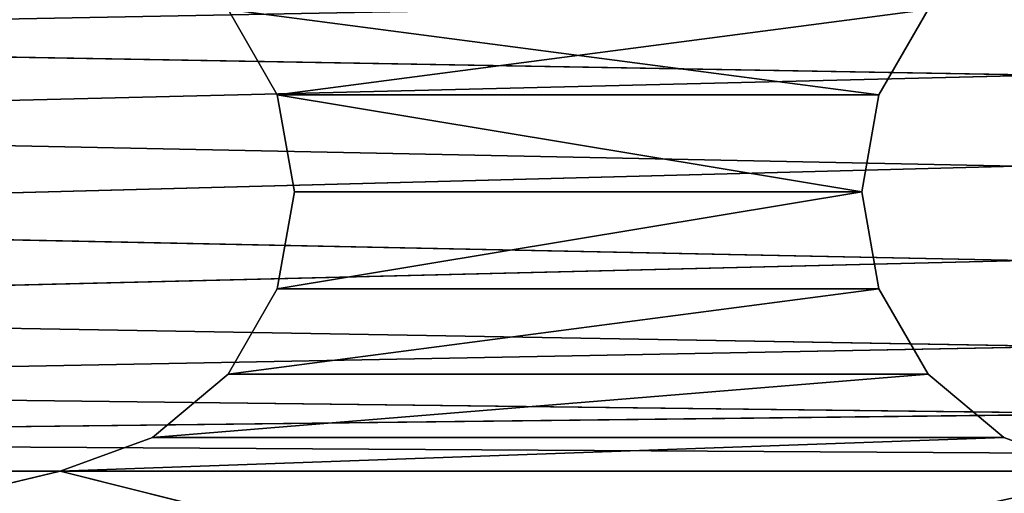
# Model space of a CAD drawing. Extents: x 0.1 to 22, y -6.2 to 5.8.
# Tile 25 of 97: x 17.8 to 19.5, y -4.7 to -3.9. Entities that reach past the tile are written whole.
import ezdxf

# ---------------------------------------------------------------- set-up
doc = ezdxf.new("R2010")
doc.units = 0
doc.header["$LTSCALE"] = 2.54
doc.layers.get('0').update_dxf_attribs({"color": 13, "linetype": 'CONTINUOUS'})

# ---------------------------------------------------------------- blocks, each defined once
blk = doc.blocks.new('GRUPA1_1')
at = {"color": 0}
for p, q in [((18.1416, -3.8744, -5.6904), (18.2284, -4.0248, -5.6904)), ((18.1416, -3.8744, -5.7904), (18.2284, -4.0248, -5.6904)), ((18.1416, -3.8744, -5.6904), (18.2284, -4.0248, -5.6904)), ((18.1416, -3.8744, -5.7904), (18.2284, -4.0248, -5.6904)), ((18.1416, -3.8744, -5.7904), (18.2284, -4.0248, -5.7904)), ((18.1416, -3.8744, -5.7904), (18.2284, -4.0248, -5.7904)), ((18.1416, -3.8744, -5.7904), (19.2887, -4.0248, -5.7904)), ((18.1416, -3.8744, -5.7904), (19.2887, -4.0248, -5.7904)), ((18.2284, -4.0248, -5.6904), (19.3756, -3.8744, -5.6904)), ((18.2284, -4.0248, -5.6904), (19.3756, -3.8744, -5.6904)), ((19.2887, -4.0248, -5.6904), (19.3756, -3.8744, -5.6904)), ((19.2887, -4.0248, -5.7904), (19.3756, -3.8744, -5.6904)), ((19.2887, -4.0248, -5.6904), (19.3756, -3.8744, -5.6904)), ((19.2887, -4.0248, -5.7904), (19.3756, -3.8744, -5.6904)), ((19.2887, -4.0248, -5.7904), (19.3756, -3.8744, -5.7904)), ((19.2887, -4.0248, -5.7904), (19.3756, -3.8744, -5.7904)), ((19.5749, -3.99, -8.7904), (15.9057, -3.9262, -8.7904)), ((19.5749, -3.99, -8.7904), (15.9057, -3.9262, -8.7904)), ((19.5749, -3.99, -8.7904), (15.974, -4.0783, -8.7904)), ((19.5749, -3.99, -8.7904), (15.974, -4.0783, -8.7904)), ((18.2284, -4.0248, -5.6904), (19.2887, -4.0248, -5.6904)), ((18.2284, -4.0248, -5.6904), (19.2887, -4.0248, -5.6904)), ((18.2284, -4.0248, -5.6904), (19.2586, -4.1958, -5.6904)), ((18.2284, -4.0248, -5.6904), (19.2586, -4.1958, -5.6904)), ((18.2284, -4.0248, -5.6904), (18.2586, -4.1958, -5.6904)), ((18.2284, -4.0248, -5.6904), (18.2284, -4.0248, -5.7904)), ((18.2284, -4.0248, -5.7904), (18.2586, -4.1958, -5.6904)), ((18.2284, -4.0248, -5.6904), (18.2586, -4.1958, -5.6904)), ((18.2284, -4.0248, -5.7904), (18.2586, -4.1958, -5.6904)), ((18.2284, -4.0248, -5.7904), (18.2586, -4.1958, -5.7904)), ((18.2284, -4.0248, -5.6904), (18.2284, -4.0248, -5.7904)), ((18.2284, -4.0248, -5.7904), (18.2586, -4.1958, -5.7904)), ((18.2284, -4.0248, -5.7904), (19.2586, -4.1958, -5.7904)), ((18.2284, -4.0248, -5.7904), (19.2586, -4.1958, -5.7904)), ((18.2284, -4.0248, -5.7904), (19.2887, -4.0248, -5.7904)), ((18.2284, -4.0248, -5.7904), (19.2887, -4.0248, -5.7904)), ((19.2586, -4.1958, -5.6904), (19.2887, -4.0248, -5.6904)), ((19.2586, -4.1958, -5.7904), (19.2887, -4.0248, -5.6904)), ((19.2586, -4.1958, -5.6904), (19.2887, -4.0248, -5.6904)), ((19.2586, -4.1958, -5.7904), (19.2887, -4.0248, -5.6904)), ((19.2586, -4.1958, -5.7904), (19.2887, -4.0248, -5.7904)), ((19.2586, -4.1958, -5.7904), (19.2887, -4.0248, -5.7904)), ((19.2887, -4.0248, -5.7904), (19.2887, -4.0248, -5.6904)), ((19.2887, -4.0248, -5.7904), (19.2887, -4.0248, -5.6904)), ((19.5307, -4.1507, -8.7904), (15.974, -4.0783, -8.7904)), ((19.5307, -4.1507, -8.7904), (15.974, -4.0783, -8.7904)), ((19.5307, -4.1507, -8.7904), (15.9861, -4.2446, -8.7904)), ((19.5307, -4.1507, -8.7904), (15.9861, -4.2446, -8.7904)), ((18.2586, -4.1958, -5.6904), (18.2284, -4.3668, -5.6904)), ((18.2284, -4.3668, -5.6904), (19.2586, -4.1958, -5.6904)), ((18.2284, -4.3668, -5.6904), (19.2586, -4.1958, -5.6904)), ((18.2586, -4.1958, -5.7904), (18.2284, -4.3668, -5.6904)), ((18.2586, -4.1958, -5.6904), (18.2284, -4.3668, -5.6904)), ((18.2586, -4.1958, -5.7904), (18.2284, -4.3668, -5.6904)), ((18.2586, -4.1958, -5.7904), (18.2284, -4.3668, -5.7904)), ((18.2586, -4.1958, -5.7904), (18.2284, -4.3668, -5.7904)), ((19.2586, -4.1958, -5.7904), (18.2284, -4.3668, -5.7904)), ((19.2586, -4.1958, -5.7904), (18.2284, -4.3668, -5.7904)), ((18.2586, -4.1958, -5.6904), (19.2586, -4.1958, -5.6904)), ((18.2586, -4.1958, -5.6904), (19.2586, -4.1958, -5.6904)), ((18.2586, -4.1958, -5.7904), (18.2586, -4.1958, -5.6904)), ((18.2586, -4.1958, -5.7904), (18.2586, -4.1958, -5.6904)), ((18.2586, -4.1958, -5.7904), (19.2586, -4.1958, -5.7904)), ((18.2586, -4.1958, -5.7904), (19.2586, -4.1958, -5.7904)), ((19.2887, -4.3668, -5.6904), (19.2586, -4.1958, -5.6904)), ((19.2887, -4.3668, -5.7904), (19.2586, -4.1958, -5.6904)), ((19.2887, -4.3668, -5.6904), (19.2586, -4.1958, -5.6904)), ((19.2887, -4.3668, -5.7904), (19.2586, -4.1958, -5.6904)), ((19.2887, -4.3668, -5.7904), (19.2586, -4.1958, -5.7904)), ((19.2586, -4.1958, -5.7904), (19.2586, -4.1958, -5.6904)), ((19.2586, -4.1958, -5.7904), (19.2586, -4.1958, -5.6904)), ((19.2887, -4.3668, -5.7904), (19.2586, -4.1958, -5.7904)), ((19.5441, -4.3169, -8.7904), (15.9861, -4.2446, -8.7904)), ((19.5441, -4.3169, -8.7904), (15.9861, -4.2446, -8.7904)), ((19.5441, -4.3169, -8.7904), (15.9406, -4.405, -8.7904)), ((19.5441, -4.3169, -8.7904), (15.9406, -4.405, -8.7904)), ((18.2284, -4.3668, -5.6904), (18.1416, -4.5172, -5.6904)), ((18.1416, -4.5172, -5.6904), (19.2887, -4.3668, -5.6904)), ((18.1416, -4.5172, -5.6904), (19.2887, -4.3668, -5.6904)), ((18.2284, -4.3668, -5.7904), (18.1416, -4.5172, -5.6904)), ((18.2284, -4.3668, -5.6904), (18.1416, -4.5172, -5.6904)), ((18.2284, -4.3668, -5.7904), (18.1416, -4.5172, -5.6904)), ((18.2284, -4.3668, -5.7904), (18.1416, -4.5172, -5.7904)), ((18.1416, -4.5172, -5.7904), (19.2887, -4.3668, -5.7904)), ((18.1416, -4.5172, -5.7904), (19.2887, -4.3668, -5.7904)), ((18.2284, -4.3668, -5.7904), (18.1416, -4.5172, -5.7904)), ((18.2284, -4.3668, -5.6904), (19.2887, -4.3668, -5.6904)), ((18.2284, -4.3668, -5.6904), (19.2887, -4.3668, -5.6904)), ((18.2284, -4.3668, -5.7904), (18.2284, -4.3668, -5.6904)), ((18.2284, -4.3668, -5.7904), (18.2284, -4.3668, -5.6904)), ((18.2284, -4.3668, -5.7904), (19.2887, -4.3668, -5.7904)), ((18.2284, -4.3668, -5.7904), (19.2887, -4.3668, -5.7904)), ((19.3756, -4.5172, -5.6904), (19.2887, -4.3668, -5.6904)), ((19.3756, -4.5172, -5.7904), (19.2887, -4.3668, -5.6904)), ((19.3756, -4.5172, -5.6904), (19.2887, -4.3668, -5.6904)), ((19.3756, -4.5172, -5.7904), (19.2887, -4.3668, -5.6904)), ((19.3756, -4.5172, -5.7904), (19.2887, -4.3668, -5.7904)), ((19.2887, -4.3668, -5.7904), (19.2887, -4.3668, -5.6904)), ((19.2887, -4.3668, -5.7904), (19.2887, -4.3668, -5.6904)), ((19.3756, -4.5172, -5.7904), (19.2887, -4.3668, -5.7904)), ((19.6135, -4.4685, -8.7904), (15.9406, -4.405, -8.7904)), ((19.6135, -4.4685, -8.7904), (15.9406, -4.405, -8.7904)), ((19.6135, -4.4685, -8.7904), (15.843, -4.5401, -8.7904)), ((19.6135, -4.4685, -8.7904), (15.843, -4.5401, -8.7904)), ((18.1416, -4.5172, -5.6904), (18.0086, -4.6288, -5.6904)), ((18.0086, -4.6288, -5.6904), (19.3756, -4.5172, -5.6904)), ((18.0086, -4.6288, -5.6904), (19.3756, -4.5172, -5.6904)), ((18.1416, -4.5172, -5.7904), (18.0086, -4.6288, -5.6904)), ((18.1416, -4.5172, -5.6904), (18.0086, -4.6288, -5.6904)), ((18.1416, -4.5172, -5.7904), (18.0086, -4.6288, -5.6904)), ((18.1416, -4.5172, -5.7904), (18.0086, -4.6288, -5.7904)), ((18.0086, -4.6288, -5.7904), (19.3756, -4.5172, -5.7904)), ((18.0086, -4.6288, -5.7904), (19.3756, -4.5172, -5.7904)), ((18.1416, -4.5172, -5.7904), (18.0086, -4.6288, -5.7904)), ((18.1416, -4.5172, -5.6904), (19.3756, -4.5172, -5.6904)), ((18.1416, -4.5172, -5.6904), (19.3756, -4.5172, -5.6904)), ((18.1416, -4.5172, -5.7904), (18.1416, -4.5172, -5.6904)), ((18.1416, -4.5172, -5.7904), (18.1416, -4.5172, -5.6904)), ((18.1416, -4.5172, -5.7904), (19.3756, -4.5172, -5.7904)), ((18.1416, -4.5172, -5.7904), (19.3756, -4.5172, -5.7904)), ((19.5086, -4.6288, -5.6904), (19.3756, -4.5172, -5.6904)), ((19.5086, -4.6288, -5.7904), (19.3756, -4.5172, -5.6904)), ((19.5086, -4.6288, -5.6904), (19.3756, -4.5172, -5.6904)), ((19.5086, -4.6288, -5.7904), (19.3756, -4.5172, -5.6904)), ((19.5086, -4.6288, -5.7904), (19.3756, -4.5172, -5.7904)), ((19.3756, -4.5172, -5.7904), (19.3756, -4.5172, -5.6904)), ((19.3756, -4.5172, -5.7904), (19.3756, -4.5172, -5.6904)), ((19.5086, -4.6288, -5.7904), (19.3756, -4.5172, -5.7904)), ((19.7306, -4.5871, -8.7904), (15.843, -4.5401, -8.7904)), ((19.7306, -4.5871, -8.7904), (15.843, -4.5401, -8.7904)), ((19.7306, -4.5871, -8.7904), (15.7051, -4.6337, -8.7904)), ((19.7306, -4.5871, -8.7904), (15.7051, -4.6337, -8.7904)), ((18.0086, -4.6288, -5.6904), (17.8454, -4.6882, -5.6904)), ((17.8454, -4.6882, -5.6904), (19.5086, -4.6288, -5.6904)), ((17.8454, -4.6882, -5.6904), (19.5086, -4.6288, -5.6904)), ((18.0086, -4.6288, -5.7904), (17.8454, -4.6882, -5.6904)), ((18.0086, -4.6288, -5.6904), (17.8454, -4.6882, -5.6904)), ((18.0086, -4.6288, -5.7904), (17.8454, -4.6882, -5.6904)), ((18.0086, -4.6288, -5.7904), (17.8454, -4.6882, -5.7904)), ((17.8454, -4.6882, -5.7904), (19.5086, -4.6288, -5.7904)), ((17.8454, -4.6882, -5.7904), (19.5086, -4.6288, -5.7904)), ((18.0086, -4.6288, -5.7904), (17.8454, -4.6882, -5.7904)), ((18.0086, -4.6288, -5.6904), (19.5086, -4.6288, -5.6904)), ((18.0086, -4.6288, -5.6904), (19.5086, -4.6288, -5.6904)), ((18.0086, -4.6288, -5.7904), (18.0086, -4.6288, -5.6904)), ((18.0086, -4.6288, -5.7904), (18.0086, -4.6288, -5.6904)), ((18.0086, -4.6288, -5.7904), (19.5086, -4.6288, -5.7904)), ((18.0086, -4.6288, -5.7904), (19.5086, -4.6288, -5.7904)), ((19.6718, -4.6882, -5.6904), (19.5086, -4.6288, -5.6904)), ((19.6718, -4.6882, -5.7904), (19.5086, -4.6288, -5.6904)), ((19.6718, -4.6882, -5.6904), (19.5086, -4.6288, -5.6904)), ((19.6718, -4.6882, -5.7904), (19.5086, -4.6288, -5.6904)), ((19.6718, -4.6882, -5.7904), (19.5086, -4.6288, -5.7904)), ((19.5086, -4.6288, -5.7904), (19.5086, -4.6288, -5.6904)), ((19.5086, -4.6288, -5.7904), (19.5086, -4.6288, -5.6904)), ((19.6718, -4.6882, -5.7904), (19.5086, -4.6288, -5.7904)), ((19.8812, -4.6586, -8.7904), (15.7051, -4.6337, -8.7904)), ((19.8812, -4.6586, -8.7904), (15.7051, -4.6337, -8.7904)), ((17.8454, -4.6882, -5.6904), (13.8586, -5.6458, -5.6904)), ((17.8454, -4.6882, -5.6904), (13.8586, -5.6458, -5.6904)), ((13.8586, -5.6458, -5.7904), (17.8454, -4.6882, -5.7904)), ((13.8586, -5.6458, -5.7904), (17.8454, -4.6882, -5.7904)), ((17.8454, -4.6882, -5.6904), (17.6718, -4.6882, -5.6904)), ((17.8454, -4.6882, -5.7904), (17.6718, -4.6882, -5.6904)), ((17.8454, -4.6882, -5.6904), (17.6718, -4.6882, -5.6904)), ((17.8454, -4.6882, -5.7904), (17.6718, -4.6882, -5.6904)), ((17.8454, -4.6882, -5.7904), (17.6718, -4.6882, -5.7904)), ((17.8454, -4.6882, -5.7904), (17.6718, -4.6882, -5.7904)), ((17.8454, -4.6882, -5.6904), (19.6718, -4.6882, -5.6904)), ((17.8454, -4.6882, -5.6904), (19.6718, -4.6882, -5.6904)), ((17.8454, -4.6882, -5.6904), (21.6586, -5.6458, -5.6904)), ((17.8454, -4.6882, -5.6904), (21.6586, -5.6458, -5.6904)), ((17.8454, -4.6882, -5.7904), (17.8454, -4.6882, -5.6904)), ((17.8454, -4.6882, -5.7904), (17.8454, -4.6882, -5.6904)), ((17.8454, -4.6882, -5.7904), (21.6586, -5.6458, -5.7904)), ((17.8454, -4.6882, -5.7904), (21.6586, -5.6458, -5.7904)), ((17.8454, -4.6882, -5.7904), (19.6718, -4.6882, -5.7904)), ((17.8454, -4.6882, -5.7904), (19.6718, -4.6882, -5.7904))]:
    blk.add_line(p, q, dxfattribs=at)
at = {"color": 9}
mesh = blk.add_polyface(dxfattribs=at)
corners = [(21.6586, 5.3542, -8.6904), (13.8586, -5.7458, -8.6904), (21.6586, -5.7458, -8.6904)]
mesh.append_faces([[corners[k] for k in face] for face in [(0, 1, 2)]], dxfattribs={"color": 9})
mesh = blk.add_polyface(dxfattribs=at)
corners = [(21.6586, 5.3542, -8.6904), (13.8586, 5.3542, -8.6904), (13.8586, -5.7458, -8.6904)]
mesh.append_faces([[corners[k] for k in face] for face in [(0, 1, 2)]], dxfattribs={"color": 9})
mesh = blk.add_polyface(dxfattribs=at)
corners = [(19.6715, -3.8541, -8.7904), (15.9057, -3.9262, -8.7904), (15.8596, 3.4768, -8.7904)]
mesh.append_faces([[corners[k] for k in face] for face in [(0, 1, 2)]], dxfattribs={"color": 9})
mesh = blk.add_polyface(dxfattribs=at)
corners = [(19.6715, -3.8541, -8.7904), (19.5749, -3.99, -8.7904), (15.9057, -3.9262, -8.7904)]
mesh.append_faces([[corners[k] for k in face] for face in [(0, 1, 2)]], dxfattribs={"color": 9})
mesh = blk.add_polyface(dxfattribs=at)
corners = [(19.3756, -3.8744, -5.6904), (18.1416, -3.8744, -5.6904), (18.2284, -4.0248, -5.6904)]
mesh.append_faces([[corners[k] for k in face] for face in [(0, 1, 2)]], dxfattribs={"color": 9})
mesh = blk.add_polyface(dxfattribs=at)
corners = [(18.1416, -3.8744, -5.7904), (18.2284, -4.0248, -5.6904), (18.1416, -3.8744, -5.6904)]
mesh.append_faces([[corners[k] for k in face] for face in [(0, 1, 2)]], dxfattribs={"color": 9})
mesh = blk.add_polyface(dxfattribs=at)
corners = [(18.1416, -3.8744, -5.7904), (18.2284, -4.0248, -5.7904), (18.2284, -4.0248, -5.6904)]
mesh.append_faces([[corners[k] for k in face] for face in [(0, 1, 2)]], dxfattribs={"color": 9})
mesh = blk.add_polyface(dxfattribs=at)
corners = [(19.2887, -4.0248, -5.7904), (18.2284, -4.0248, -5.7904), (18.1416, -3.8744, -5.7904)]
mesh.append_faces([[corners[k] for k in face] for face in [(0, 1, 2)]], dxfattribs={"color": 9})
mesh = blk.add_polyface(dxfattribs=at)
corners = [(19.3756, -3.8744, -5.7904), (19.2887, -4.0248, -5.7904), (18.1416, -3.8744, -5.7904)]
mesh.append_faces([[corners[k] for k in face] for face in [(0, 1, 2)]], dxfattribs={"color": 9})
mesh = blk.add_polyface(dxfattribs=at)
corners = [(19.3756, -3.8744, -5.6904), (18.2284, -4.0248, -5.6904), (19.2887, -4.0248, -5.6904)]
mesh.append_faces([[corners[k] for k in face] for face in [(0, 1, 2)]], dxfattribs={"color": 9})
mesh = blk.add_polyface(dxfattribs=at)
corners = [(19.3756, -3.8744, -5.6904), (19.2887, -4.0248, -5.6904), (19.2887, -4.0248, -5.7904)]
mesh.append_faces([[corners[k] for k in face] for face in [(0, 1, 2)]], dxfattribs={"color": 9})
mesh = blk.add_polyface(dxfattribs=at)
corners = [(19.3756, -3.8744, -5.6904), (19.2887, -4.0248, -5.7904), (19.3756, -3.8744, -5.7904)]
mesh.append_faces([[corners[k] for k in face] for face in [(0, 1, 2)]], dxfattribs={"color": 9})
mesh = blk.add_polyface(dxfattribs=at)
corners = [(19.5749, -3.99, -8.7904), (15.974, -4.0783, -8.7904), (15.9057, -3.9262, -8.7904)]
mesh.append_faces([[corners[k] for k in face] for face in [(0, 1, 2)]], dxfattribs={"color": 9})
mesh = blk.add_polyface(dxfattribs=at)
corners = [(19.5749, -3.99, -8.7904), (19.5307, -4.1507, -8.7904), (15.974, -4.0783, -8.7904)]
mesh.append_faces([[corners[k] for k in face] for face in [(0, 1, 2)]], dxfattribs={"color": 9})
mesh = blk.add_polyface(dxfattribs=at)
corners = [(19.2887, -4.0248, -5.6904), (18.2284, -4.0248, -5.6904), (19.2586, -4.1958, -5.6904)]
mesh.append_faces([[corners[k] for k in face] for face in [(0, 1, 2)]], dxfattribs={"color": 9})
mesh = blk.add_polyface(dxfattribs=at)
corners = [(19.2586, -4.1958, -5.6904), (18.2284, -4.0248, -5.6904), (18.2586, -4.1958, -5.6904)]
mesh.append_faces([[corners[k] for k in face] for face in [(0, 1, 2)]], dxfattribs={"color": 9})
mesh = blk.add_polyface(dxfattribs=at)
corners = [(18.2284, -4.0248, -5.7904), (18.2586, -4.1958, -5.6904), (18.2284, -4.0248, -5.6904)]
mesh.append_faces([[corners[k] for k in face] for face in [(0, 1, 2)]], dxfattribs={"color": 9})
mesh = blk.add_polyface(dxfattribs=at)
corners = [(18.2284, -4.0248, -5.7904), (18.2586, -4.1958, -5.7904), (18.2586, -4.1958, -5.6904)]
mesh.append_faces([[corners[k] for k in face] for face in [(0, 1, 2)]], dxfattribs={"color": 9})
mesh = blk.add_polyface(dxfattribs=at)
corners = [(19.2586, -4.1958, -5.7904), (18.2586, -4.1958, -5.7904), (18.2284, -4.0248, -5.7904)]
mesh.append_faces([[corners[k] for k in face] for face in [(0, 1, 2)]], dxfattribs={"color": 9})
mesh = blk.add_polyface(dxfattribs=at)
corners = [(19.2887, -4.0248, -5.7904), (19.2586, -4.1958, -5.7904), (18.2284, -4.0248, -5.7904)]
mesh.append_faces([[corners[k] for k in face] for face in [(0, 1, 2)]], dxfattribs={"color": 9})
mesh = blk.add_polyface(dxfattribs=at)
corners = [(19.2887, -4.0248, -5.6904), (19.2586, -4.1958, -5.6904), (19.2586, -4.1958, -5.7904)]
mesh.append_faces([[corners[k] for k in face] for face in [(0, 1, 2)]], dxfattribs={"color": 9})
mesh = blk.add_polyface(dxfattribs=at)
corners = [(19.2887, -4.0248, -5.6904), (19.2586, -4.1958, -5.7904), (19.2887, -4.0248, -5.7904)]
mesh.append_faces([[corners[k] for k in face] for face in [(0, 1, 2)]], dxfattribs={"color": 9})
mesh = blk.add_polyface(dxfattribs=at)
corners = [(19.5307, -4.1507, -8.7904), (15.9861, -4.2446, -8.7904), (15.974, -4.0783, -8.7904)]
mesh.append_faces([[corners[k] for k in face] for face in [(0, 1, 2)]], dxfattribs={"color": 9})
mesh = blk.add_polyface(dxfattribs=at)
corners = [(19.5441, -4.3169, -8.7904), (15.9861, -4.2446, -8.7904), (19.5307, -4.1507, -8.7904)]
mesh.append_faces([[corners[k] for k in face] for face in [(0, 1, 2)]], dxfattribs={"color": 9})
mesh = blk.add_polyface(dxfattribs=at)
corners = [(19.2586, -4.1958, -5.6904), (18.2586, -4.1958, -5.6904), (18.2284, -4.3668, -5.6904)]
mesh.append_faces([[corners[k] for k in face] for face in [(0, 1, 2)]], dxfattribs={"color": 9})
mesh = blk.add_polyface(dxfattribs=at)
corners = [(19.2887, -4.3668, -5.6904), (19.2586, -4.1958, -5.6904), (18.2284, -4.3668, -5.6904)]
mesh.append_faces([[corners[k] for k in face] for face in [(0, 1, 2)]], dxfattribs={"color": 9})
mesh = blk.add_polyface(dxfattribs=at)
corners = [(18.2586, -4.1958, -5.7904), (18.2284, -4.3668, -5.6904), (18.2586, -4.1958, -5.6904)]
mesh.append_faces([[corners[k] for k in face] for face in [(0, 1, 2)]], dxfattribs={"color": 9})
mesh = blk.add_polyface(dxfattribs=at)
corners = [(18.2586, -4.1958, -5.7904), (18.2284, -4.3668, -5.7904), (18.2284, -4.3668, -5.6904)]
mesh.append_faces([[corners[k] for k in face] for face in [(0, 1, 2)]], dxfattribs={"color": 9})
mesh = blk.add_polyface(dxfattribs=at)
corners = [(19.2586, -4.1958, -5.7904), (18.2284, -4.3668, -5.7904), (18.2586, -4.1958, -5.7904)]
mesh.append_faces([[corners[k] for k in face] for face in [(0, 1, 2)]], dxfattribs={"color": 9})
mesh = blk.add_polyface(dxfattribs=at)
corners = [(19.2887, -4.3668, -5.7904), (18.2284, -4.3668, -5.7904), (19.2586, -4.1958, -5.7904)]
mesh.append_faces([[corners[k] for k in face] for face in [(0, 1, 2)]], dxfattribs={"color": 9})
mesh = blk.add_polyface(dxfattribs=at)
corners = [(19.2586, -4.1958, -5.6904), (19.2887, -4.3668, -5.6904), (19.2887, -4.3668, -5.7904)]
mesh.append_faces([[corners[k] for k in face] for face in [(0, 1, 2)]], dxfattribs={"color": 9})
mesh = blk.add_polyface(dxfattribs=at)
corners = [(19.2586, -4.1958, -5.6904), (19.2887, -4.3668, -5.7904), (19.2586, -4.1958, -5.7904)]
mesh.append_faces([[corners[k] for k in face] for face in [(0, 1, 2)]], dxfattribs={"color": 9})
mesh = blk.add_polyface(dxfattribs=at)
corners = [(19.5441, -4.3169, -8.7904), (15.9406, -4.405, -8.7904), (15.9861, -4.2446, -8.7904)]
mesh.append_faces([[corners[k] for k in face] for face in [(0, 1, 2)]], dxfattribs={"color": 9})
mesh = blk.add_polyface(dxfattribs=at)
corners = [(19.6135, -4.4685, -8.7904), (15.9406, -4.405, -8.7904), (19.5441, -4.3169, -8.7904)]
mesh.append_faces([[corners[k] for k in face] for face in [(0, 1, 2)]], dxfattribs={"color": 9})
mesh = blk.add_polyface(dxfattribs=at)
corners = [(19.2887, -4.3668, -5.6904), (18.2284, -4.3668, -5.6904), (18.1416, -4.5172, -5.6904)]
mesh.append_faces([[corners[k] for k in face] for face in [(0, 1, 2)]], dxfattribs={"color": 9})
mesh = blk.add_polyface(dxfattribs=at)
corners = [(19.3756, -4.5172, -5.6904), (19.2887, -4.3668, -5.6904), (18.1416, -4.5172, -5.6904)]
mesh.append_faces([[corners[k] for k in face] for face in [(0, 1, 2)]], dxfattribs={"color": 9})
mesh = blk.add_polyface(dxfattribs=at)
corners = [(18.2284, -4.3668, -5.7904), (18.1416, -4.5172, -5.6904), (18.2284, -4.3668, -5.6904)]
mesh.append_faces([[corners[k] for k in face] for face in [(0, 1, 2)]], dxfattribs={"color": 9})
mesh = blk.add_polyface(dxfattribs=at)
corners = [(18.2284, -4.3668, -5.7904), (18.1416, -4.5172, -5.7904), (18.1416, -4.5172, -5.6904)]
mesh.append_faces([[corners[k] for k in face] for face in [(0, 1, 2)]], dxfattribs={"color": 9})
mesh = blk.add_polyface(dxfattribs=at)
corners = [(19.3756, -4.5172, -5.7904), (18.1416, -4.5172, -5.7904), (19.2887, -4.3668, -5.7904)]
mesh.append_faces([[corners[k] for k in face] for face in [(0, 1, 2)]], dxfattribs={"color": 9})
mesh = blk.add_polyface(dxfattribs=at)
corners = [(19.2887, -4.3668, -5.7904), (18.1416, -4.5172, -5.7904), (18.2284, -4.3668, -5.7904)]
mesh.append_faces([[corners[k] for k in face] for face in [(0, 1, 2)]], dxfattribs={"color": 9})
mesh = blk.add_polyface(dxfattribs=at)
corners = [(19.2887, -4.3668, -5.6904), (19.3756, -4.5172, -5.6904), (19.3756, -4.5172, -5.7904)]
mesh.append_faces([[corners[k] for k in face] for face in [(0, 1, 2)]], dxfattribs={"color": 9})
mesh = blk.add_polyface(dxfattribs=at)
corners = [(19.2887, -4.3668, -5.6904), (19.3756, -4.5172, -5.7904), (19.2887, -4.3668, -5.7904)]
mesh.append_faces([[corners[k] for k in face] for face in [(0, 1, 2)]], dxfattribs={"color": 9})
mesh = blk.add_polyface(dxfattribs=at)
corners = [(19.6135, -4.4685, -8.7904), (15.843, -4.5401, -8.7904), (15.9406, -4.405, -8.7904)]
mesh.append_faces([[corners[k] for k in face] for face in [(0, 1, 2)]], dxfattribs={"color": 9})
mesh = blk.add_polyface(dxfattribs=at)
corners = [(19.7306, -4.5871, -8.7904), (15.843, -4.5401, -8.7904), (19.6135, -4.4685, -8.7904)]
mesh.append_faces([[corners[k] for k in face] for face in [(0, 1, 2)]], dxfattribs={"color": 9})
mesh = blk.add_polyface(dxfattribs=at)
corners = [(19.3756, -4.5172, -5.6904), (18.1416, -4.5172, -5.6904), (18.0086, -4.6288, -5.6904)]
mesh.append_faces([[corners[k] for k in face] for face in [(0, 1, 2)]], dxfattribs={"color": 9})
mesh = blk.add_polyface(dxfattribs=at)
corners = [(19.5086, -4.6288, -5.6904), (19.3756, -4.5172, -5.6904), (18.0086, -4.6288, -5.6904)]
mesh.append_faces([[corners[k] for k in face] for face in [(0, 1, 2)]], dxfattribs={"color": 9})
mesh = blk.add_polyface(dxfattribs=at)
corners = [(18.1416, -4.5172, -5.6904), (18.1416, -4.5172, -5.7904), (18.0086, -4.6288, -5.6904)]
mesh.append_faces([[corners[k] for k in face] for face in [(0, 1, 2)]], dxfattribs={"color": 9})
mesh = blk.add_polyface(dxfattribs=at)
corners = [(18.0086, -4.6288, -5.6904), (18.1416, -4.5172, -5.7904), (18.0086, -4.6288, -5.7904)]
mesh.append_faces([[corners[k] for k in face] for face in [(0, 1, 2)]], dxfattribs={"color": 9})
mesh = blk.add_polyface(dxfattribs=at)
corners = [(19.5086, -4.6288, -5.7904), (18.0086, -4.6288, -5.7904), (19.3756, -4.5172, -5.7904)]
mesh.append_faces([[corners[k] for k in face] for face in [(0, 1, 2)]], dxfattribs={"color": 9})
mesh = blk.add_polyface(dxfattribs=at)
corners = [(19.3756, -4.5172, -5.7904), (18.0086, -4.6288, -5.7904), (18.1416, -4.5172, -5.7904)]
mesh.append_faces([[corners[k] for k in face] for face in [(0, 1, 2)]], dxfattribs={"color": 9})
mesh = blk.add_polyface(dxfattribs=at)
corners = [(19.5086, -4.6288, -5.6904), (19.5086, -4.6288, -5.7904), (19.3756, -4.5172, -5.6904)]
mesh.append_faces([[corners[k] for k in face] for face in [(0, 1, 2)]], dxfattribs={"color": 9})
mesh = blk.add_polyface(dxfattribs=at)
corners = [(19.3756, -4.5172, -5.6904), (19.5086, -4.6288, -5.7904), (19.3756, -4.5172, -5.7904)]
mesh.append_faces([[corners[k] for k in face] for face in [(0, 1, 2)]], dxfattribs={"color": 9})
mesh = blk.add_polyface(dxfattribs=at)
corners = [(19.7306, -4.5871, -8.7904), (15.7051, -4.6337, -8.7904), (15.843, -4.5401, -8.7904)]
mesh.append_faces([[corners[k] for k in face] for face in [(0, 1, 2)]], dxfattribs={"color": 9})
mesh = blk.add_polyface(dxfattribs=at)
corners = [(19.8812, -4.6586, -8.7904), (15.7051, -4.6337, -8.7904), (19.7306, -4.5871, -8.7904)]
mesh.append_faces([[corners[k] for k in face] for face in [(0, 1, 2)]], dxfattribs={"color": 9})
mesh = blk.add_polyface(dxfattribs=at)
corners = [(19.5086, -4.6288, -5.6904), (18.0086, -4.6288, -5.6904), (17.8454, -4.6882, -5.6904)]
mesh.append_faces([[corners[k] for k in face] for face in [(0, 1, 2)]], dxfattribs={"color": 9})
mesh = blk.add_polyface(dxfattribs=at)
corners = [(19.6718, -4.6882, -5.6904), (19.5086, -4.6288, -5.6904), (17.8454, -4.6882, -5.6904)]
mesh.append_faces([[corners[k] for k in face] for face in [(0, 1, 2)]], dxfattribs={"color": 9})
mesh = blk.add_polyface(dxfattribs=at)
corners = [(18.0086, -4.6288, -5.6904), (18.0086, -4.6288, -5.7904), (17.8454, -4.6882, -5.6904)]
mesh.append_faces([[corners[k] for k in face] for face in [(0, 1, 2)]], dxfattribs={"color": 9})
mesh = blk.add_polyface(dxfattribs=at)
corners = [(17.8454, -4.6882, -5.6904), (18.0086, -4.6288, -5.7904), (17.8454, -4.6882, -5.7904)]
mesh.append_faces([[corners[k] for k in face] for face in [(0, 1, 2)]], dxfattribs={"color": 9})
mesh = blk.add_polyface(dxfattribs=at)
corners = [(19.6718, -4.6882, -5.7904), (17.8454, -4.6882, -5.7904), (19.5086, -4.6288, -5.7904)]
mesh.append_faces([[corners[k] for k in face] for face in [(0, 1, 2)]], dxfattribs={"color": 9})
mesh = blk.add_polyface(dxfattribs=at)
corners = [(19.5086, -4.6288, -5.7904), (17.8454, -4.6882, -5.7904), (18.0086, -4.6288, -5.7904)]
mesh.append_faces([[corners[k] for k in face] for face in [(0, 1, 2)]], dxfattribs={"color": 9})
mesh = blk.add_polyface(dxfattribs=at)
corners = [(19.6718, -4.6882, -5.6904), (19.6718, -4.6882, -5.7904), (19.5086, -4.6288, -5.6904)]
mesh.append_faces([[corners[k] for k in face] for face in [(0, 1, 2)]], dxfattribs={"color": 9})
mesh = blk.add_polyface(dxfattribs=at)
corners = [(19.5086, -4.6288, -5.6904), (19.6718, -4.6882, -5.7904), (19.5086, -4.6288, -5.7904)]
mesh.append_faces([[corners[k] for k in face] for face in [(0, 1, 2)]], dxfattribs={"color": 9})
mesh = blk.add_polyface(dxfattribs=at)
corners = [(19.8812, -4.6586, -8.7904), (13.7086, -5.9958, -8.7904), (15.7051, -4.6337, -8.7904)]
mesh.append_faces([[corners[k] for k in face] for face in [(0, 1, 2)]], dxfattribs={"color": 9})
mesh = blk.add_polyface(dxfattribs=at)
corners = [(21.8086, -5.9958, -8.7904), (13.7086, -5.9958, -8.7904), (19.8812, -4.6586, -8.7904)]
mesh.append_faces([[corners[k] for k in face] for face in [(0, 1, 2)]], dxfattribs={"color": 9})
mesh = blk.add_polyface(dxfattribs=at)
corners = [(21.6586, -5.6458, -5.6904), (17.8454, -4.6882, -5.6904), (13.8586, -5.6458, -5.6904)]
mesh.append_faces([[corners[k] for k in face] for face in [(0, 1, 2)]], dxfattribs={"color": 9})
mesh = blk.add_polyface(dxfattribs=at)
corners = [(17.8454, -4.6882, -5.6904), (17.6718, -4.6882, -5.6904), (13.8586, -5.6458, -5.6904)]
mesh.append_faces([[corners[k] for k in face] for face in [(0, 1, 2)]], dxfattribs={"color": 9})
mesh = blk.add_polyface(dxfattribs=at)
corners = [(21.6586, -5.6458, -5.7904), (13.8586, -5.6458, -5.7904), (17.8454, -4.6882, -5.7904)]
mesh.append_faces([[corners[k] for k in face] for face in [(0, 1, 2)]], dxfattribs={"color": 9})
mesh = blk.add_polyface(dxfattribs=at)
corners = [(17.8454, -4.6882, -5.7904), (13.8586, -5.6458, -5.7904), (17.6718, -4.6882, -5.7904)]
mesh.append_faces([[corners[k] for k in face] for face in [(0, 1, 2)]], dxfattribs={"color": 9})
mesh = blk.add_polyface(dxfattribs=at)
corners = [(17.8454, -4.6882, -5.6904), (17.8454, -4.6882, -5.7904), (17.6718, -4.6882, -5.6904)]
mesh.append_faces([[corners[k] for k in face] for face in [(0, 1, 2)]], dxfattribs={"color": 9})
mesh = blk.add_polyface(dxfattribs=at)
corners = [(17.6718, -4.6882, -5.6904), (17.8454, -4.6882, -5.7904), (17.6718, -4.6882, -5.7904)]
mesh.append_faces([[corners[k] for k in face] for face in [(0, 1, 2)]], dxfattribs={"color": 9})
mesh = blk.add_polyface(dxfattribs=at)
corners = [(21.6586, -5.6458, -5.6904), (19.6718, -4.6882, -5.6904), (17.8454, -4.6882, -5.6904)]
mesh.append_faces([[corners[k] for k in face] for face in [(0, 1, 2)]], dxfattribs={"color": 9})
mesh = blk.add_polyface(dxfattribs=at)
corners = [(21.6586, -5.6458, -5.7904), (17.8454, -4.6882, -5.7904), (19.6718, -4.6882, -5.7904)]
mesh.append_faces([[corners[k] for k in face] for face in [(0, 1, 2)]], dxfattribs={"color": 9})
blk = doc.blocks.new('GRUPA0_1')
at = {"color": 0}
blk.add_blockref('GRUPA1_1', (0, 0), dxfattribs=at)

msp = doc.modelspace()

# ---------------------------------------------------------------- block references
at = {"color": 0}
msp.add_blockref('GRUPA0_1', (0, 0), dxfattribs=at)

doc.saveas('drawing.dxf')
